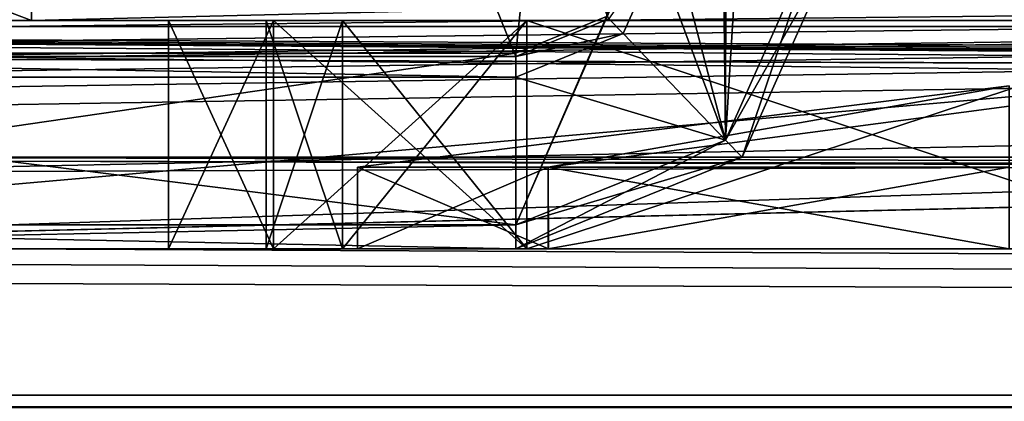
# Model space of a CAD drawing. Header units: millimetres. Extents: x -269 to 269, y -42 to 416.
# Tile 71 of 256: x -210 to -195, y 361 to 367. Entities that reach past the tile are written whole.
import ezdxf

# ---------------------------------------------------------------- set-up
doc = ezdxf.new("R2010")
doc.units = ezdxf.units.MM
doc.header["$LTSCALE"] = 65.185185
for name, color, linetype in [('3123', 7, 'CONTINUOUS'), ('3124', 7, 'CONTINUOUS'), ('3125', 7, 'CONTINUOUS'), ('3128', 7, 'CONTINUOUS'), ('3129', 7, 'CONTINUOUS'), ('3135', 7, 'CONTINUOUS'), ('3136', 7, 'CONTINUOUS'), ('3142', 7, 'CONTINUOUS'), ('3143', 7, 'CONTINUOUS'), ('3149', 7, 'CONTINUOUS'), ('3150', 7, 'CONTINUOUS'), ('3156', 7, 'CONTINUOUS'), ('3157', 7, 'CONTINUOUS'), ('3163', 7, 'CONTINUOUS'), ('3164', 7, 'CONTINUOUS'), ('3170', 7, 'CONTINUOUS'), ('3171', 7, 'CONTINUOUS'), ('3177', 7, 'CONTINUOUS'), ('3178', 7, 'CONTINUOUS'), ('3179', 7, 'CONTINUOUS'), ('3181', 7, 'CONTINUOUS'), ('3218', 7, 'CONTINUOUS'), ('3276', 7, 'CONTINUOUS'), ('3407', 7, 'CONTINUOUS'), ('3421', 7, 'CONTINUOUS'), ('3432', 7, 'CONTINUOUS'), ('3437', 7, 'CONTINUOUS'), ('3438', 7, 'CONTINUOUS'), ('3447', 7, 'CONTINUOUS'), ('3448', 7, 'CONTINUOUS'), ('3460', 7, 'CONTINUOUS'), ('3461', 7, 'CONTINUOUS'), ('3474', 7, 'CONTINUOUS'), ('3477', 7, 'CONTINUOUS'), ('3478', 7, 'CONTINUOUS'), ('3646', 7, 'CONTINUOUS'), ('3648', 7, 'CONTINUOUS'), ('3649', 7, 'CONTINUOUS'), ('3651', 7, 'CONTINUOUS'), ('3652', 7, 'CONTINUOUS'), ('3693', 7, 'CONTINUOUS'), ('3718', 7, 'CONTINUOUS'), ('3743', 7, 'CONTINUOUS'), ('3747', 7, 'CONTINUOUS'), ('3748', 7, 'CONTINUOUS'), ('3749', 7, 'CONTINUOUS'), ('3750', 7, 'CONTINUOUS'), ('3751', 7, 'CONTINUOUS'), ('3752', 7, 'CONTINUOUS'), ('3756', 7, 'CONTINUOUS'), ('3757', 7, 'CONTINUOUS'), ('3758', 7, 'CONTINUOUS'), ('3759', 7, 'CONTINUOUS'), ('3760', 7, 'CONTINUOUS'), ('3761', 7, 'CONTINUOUS'), ('3762', 7, 'CONTINUOUS'), ('3763', 7, 'CONTINUOUS'), ('3764', 7, 'CONTINUOUS'), ('3768', 7, 'CONTINUOUS'), ('3769', 7, 'CONTINUOUS'), ('3770', 7, 'CONTINUOUS'), ('3771', 7, 'CONTINUOUS'), ('3772', 7, 'CONTINUOUS'), ('3773', 7, 'CONTINUOUS')]:
    doc.layers.add(name, color=color, linetype=linetype)

msp = doc.modelspace()

# ---------------------------------------------------------------- linework, layer by layer
at = {"layer": '3123', "linetype": 'Continuous'}
for points in [[(241, 361.256, -23.802), (-241, 361.256, -23.802), (-241, 361.064, -24.764), (241, 361.256, -23.802)], [(241, 361.064, -24.764), (241, 361.256, -23.802), (-241, 361.064, -24.764), (241, 361.064, -24.764)]]:
    msp.add_3dface(points, dxfattribs=at)
at = {"layer": '3124', "linetype": 'Continuous'}
for points in [[(-251.794, 366.908, -2.706), (241, 361.256, -23.802), (241, 363.081, -16.99), (-251.794, 366.908, -2.706)], [(241, 361.256, -23.802), (-251.794, 366.908, -2.706), (-241.898, 363.654, -14.849), (241, 361.256, -23.802)], [(251.794, 366.908, -2.706), (-251.794, 366.908, -2.706), (251.645, 364.38, -12.14), (251.794, 366.908, -2.706)], [(251.645, 364.38, -12.14), (-251.794, 366.908, -2.706), (250.993, 364.12, -13.112), (251.645, 364.38, -12.14)], [(250.993, 364.12, -13.112), (-251.794, 366.908, -2.706), (248.908, 363.889, -13.972), (250.993, 364.12, -13.112)], [(248.908, 363.889, -13.972), (-251.794, 366.908, -2.706), (243.99, 363.885, -13.99), (248.908, 363.889, -13.972)], [(243.99, 363.885, -13.99), (-251.794, 366.908, -2.706), (242.812, 363.819, -14.234), (243.99, 363.885, -13.99)], [(242.812, 363.819, -14.234), (-251.794, 366.908, -2.706), (241.855, 363.643, -14.892), (242.812, 363.819, -14.234)], [(241.855, 363.643, -14.892), (-251.794, 366.908, -2.706), (241, 363.081, -16.99), (241.855, 363.643, -14.892)], [(-241.236, 363.393, -15.823), (241, 361.256, -23.802), (-241.898, 363.654, -14.849), (-241.236, 363.393, -15.823)], [(-241, 363.081, -16.99), (241, 361.256, -23.802), (-241.236, 363.393, -15.823), (-241, 363.081, -16.99)], [(-241, 361.256, -23.802), (241, 361.256, -23.802), (-241, 363.081, -16.99), (-241, 361.256, -23.802)]]:
    msp.add_3dface(points, dxfattribs=at)
at = {"layer": '3125', "linetype": 'Continuous'}
for points in [[(-251.794, 366.908, -2.706), (251.794, 366.908, -2.706), (-250.149, 414, -4.351), (-251.794, 366.908, -2.706)], [(251.794, 366.908, -2.706), (250.149, 414, -4.351), (-250.149, 414, -4.351), (251.794, 366.908, -2.706)]]:
    msp.add_3dface(points, dxfattribs=at)
at = {"layer": '3128', "linetype": 'Continuous'}
for points in [[(-214.563, 368.326, -20.744), (214.563, 368.326, -20.744), (214.563, 364.953, -22.217), (-214.563, 368.326, -20.744)], [(-214.563, 368.326, -20.744), (214.563, 364.953, -22.217), (-214.563, 366.416, -21.196), (-214.563, 368.326, -20.744)], [(214.563, 364.953, -22.217), (214.563, 364.904, -22.267), (-214.563, 366.416, -21.196), (214.563, 364.953, -22.217)], [(-214.563, 366.416, -21.196), (214.563, 364.904, -22.267), (-214.563, 364.902, -22.269), (-214.563, 366.416, -21.196)], [(214.563, 364.904, -22.267), (214.563, 363.885, -23.817), (-214.563, 364.902, -22.269), (214.563, 364.904, -22.267)], [(-214.563, 364.902, -22.269), (214.563, 363.885, -23.817), (-214.563, 364.854, -22.319), (-214.563, 364.902, -22.269)], [(214.563, 363.5, -25.741), (-214.563, 363.5, -25.741), (-214.563, 364.854, -22.319), (214.563, 363.5, -25.741)], [(214.563, 363.885, -23.817), (214.563, 363.5, -25.741), (-214.563, 364.854, -22.319), (214.563, 363.885, -23.817)]]:
    msp.add_3dface(points, dxfattribs=at)
at = {"layer": '3129', "linetype": 'Continuous'}
for points in [[(-221.559, 363.5, -360.913), (-214.563, 363.5, -25.741), (-205, 363.5, -71.5), (-221.559, 363.5, -360.913)], [(221.559, 363.5, -360.913), (-221.559, 363.5, -360.913), (195, 363.5, -337.1), (221.559, 363.5, -360.913)], [(-205, 363.5, -284.5), (-221.559, 363.5, -360.913), (-205, 363.5, -241.9), (-205, 363.5, -284.5)], [(-221.559, 363.5, -360.913), (-205, 363.5, -284.5), (-205, 363.5, -327.1), (-221.559, 363.5, -360.913)], [(-205, 363.5, -241.9), (-221.559, 363.5, -360.913), (-205, 363.5, -199.3), (-205, 363.5, -241.9)], [(-205, 363.5, -199.3), (-221.559, 363.5, -360.913), (-205, 363.5, -156.7), (-205, 363.5, -199.3)], [(-205, 363.5, -156.7), (-221.559, 363.5, -360.913), (-205, 363.5, -114.1), (-205, 363.5, -156.7)], [(-205, 363.5, -114.1), (-221.559, 363.5, -360.913), (-205, 363.5, -71.5), (-205, 363.5, -114.1)], [(195, 363.5, -337.1), (-221.559, 363.5, -360.913), (-195, 363.5, -337.1), (195, 363.5, -337.1)], [(-195, 363.5, -337.1), (-221.559, 363.5, -360.913), (-202.074, 363.5, -334.168), (-195, 363.5, -337.1)], [(-202.074, 363.5, -334.168), (-221.559, 363.5, -360.913), (-205, 363.5, -327.1), (-202.074, 363.5, -334.168)], [(-214.563, 363.5, -25.741), (214.563, 363.5, -25.741), (-195, 363.5, -61.5), (-214.563, 363.5, -25.741)], [(-214.563, 363.5, -25.741), (-195, 363.5, -61.5), (-202.068, 363.5, -64.426), (-214.563, 363.5, -25.741)], [(-205, 363.5, -71.5), (-214.563, 363.5, -25.741), (-202.068, 363.5, -64.426), (-205, 363.5, -71.5)], [(-205, 363.5, -284.5), (-202.074, 363.5, -291.568), (-205, 363.5, -327.1), (-205, 363.5, -284.5)], [(-205, 363.5, -327.1), (-202.074, 363.5, -291.568), (-202.068, 363.5, -320.026), (-205, 363.5, -327.1)], [(-202.068, 363.5, -277.426), (-205, 363.5, -284.5), (-202.074, 363.5, -248.968), (-202.068, 363.5, -277.426)], [(-202.074, 363.5, -248.968), (-205, 363.5, -284.5), (-205, 363.5, -241.9), (-202.074, 363.5, -248.968)], [(-202.068, 363.5, -234.826), (-205, 363.5, -241.9), (-202.074, 363.5, -206.368), (-202.068, 363.5, -234.826)], [(-202.074, 363.5, -206.368), (-205, 363.5, -241.9), (-205, 363.5, -199.3), (-202.074, 363.5, -206.368)], [(-202.068, 363.5, -192.226), (-205, 363.5, -199.3), (-202.074, 363.5, -163.768), (-202.068, 363.5, -192.226)], [(-202.074, 363.5, -163.768), (-205, 363.5, -199.3), (-205, 363.5, -156.7), (-202.074, 363.5, -163.768)], [(-202.068, 363.5, -149.626), (-205, 363.5, -156.7), (-202.074, 363.5, -121.168), (-202.068, 363.5, -149.626)], [(-202.074, 363.5, -121.168), (-205, 363.5, -156.7), (-205, 363.5, -114.1), (-202.074, 363.5, -121.168)], [(-202.068, 363.5, -107.026), (-205, 363.5, -114.1), (-202.074, 363.5, -78.568), (-202.068, 363.5, -107.026)], [(-202.074, 363.5, -78.568), (-205, 363.5, -114.1), (-205, 363.5, -71.5), (-202.074, 363.5, -78.568)], [(-202.074, 363.5, -291.568), (-195, 363.5, -294.5), (-202.068, 363.5, -320.026), (-202.074, 363.5, -291.568)], [(-195, 363.5, -251.9), (-202.068, 363.5, -277.426), (-202.074, 363.5, -248.968), (-195, 363.5, -251.9)], [(-195, 363.5, -209.3), (-202.068, 363.5, -234.826), (-202.074, 363.5, -206.368), (-195, 363.5, -209.3)], [(-195, 363.5, -166.7), (-202.068, 363.5, -192.226), (-202.074, 363.5, -163.768), (-195, 363.5, -166.7)], [(-195, 363.5, -124.1), (-202.068, 363.5, -149.626), (-202.074, 363.5, -121.168), (-195, 363.5, -124.1)], [(-195, 363.5, -81.5), (-202.068, 363.5, -107.026), (-202.074, 363.5, -78.568), (-195, 363.5, -81.5)], [(-195, 363.5, -274.5), (-202.068, 363.5, -277.426), (-195, 363.5, -251.9), (-195, 363.5, -274.5)], [(-195, 363.5, -294.5), (-195, 363.5, -317.1), (-202.068, 363.5, -320.026), (-195, 363.5, -294.5)], [(-195, 363.5, -231.9), (-202.068, 363.5, -234.826), (-195, 363.5, -209.3), (-195, 363.5, -231.9)], [(-195, 363.5, -189.3), (-202.068, 363.5, -192.226), (-195, 363.5, -166.7), (-195, 363.5, -189.3)], [(-195, 363.5, -146.7), (-202.068, 363.5, -149.626), (-195, 363.5, -124.1), (-195, 363.5, -146.7)], [(-195, 363.5, -104.1), (-202.068, 363.5, -107.026), (-195, 363.5, -81.5), (-195, 363.5, -104.1)]]:
    msp.add_3dface(points, dxfattribs=at)
at = {"layer": '3135', "linetype": 'Continuous'}
for points in [[(-202.074, 363.5, -334.168), (-205, 363.5, -327.1), (-202.071, 364.75, -334.171), (-202.074, 363.5, -334.168)], [(-205, 363.5, -327.1), (-202.068, 363.5, -320.026), (-205, 364.75, -327.1), (-205, 363.5, -327.1)], [(-205, 363.5, -327.1), (-205, 364.75, -327.1), (-202.071, 364.75, -334.171), (-205, 363.5, -327.1)], [(-205, 364.75, -327.1), (-202.068, 363.5, -320.026), (-202.071, 364.75, -320.029), (-205, 364.75, -327.1)], [(-195, 363.5, -337.1), (-202.074, 363.5, -334.168), (-195, 364.75, -337.1), (-195, 363.5, -337.1)], [(-195, 364.75, -337.1), (-202.074, 363.5, -334.168), (-202.071, 364.75, -334.171), (-195, 364.75, -337.1)], [(-202.068, 363.5, -320.026), (-195, 363.5, -317.1), (-202.071, 364.75, -320.029), (-202.068, 363.5, -320.026)], [(-195, 363.5, -317.1), (-195, 364.75, -317.1), (-202.071, 364.75, -320.029), (-195, 363.5, -317.1)]]:
    msp.add_3dface(points, dxfattribs=at)
at = {"layer": '3136', "linetype": 'Continuous'}
for points in [[(-195, 366, -327.1), (-205, 364.75, -327.1), (-202.071, 364.75, -320.029), (-195, 366, -327.1)], [(-205, 364.75, -327.1), (-195, 366, -327.1), (-202.071, 364.75, -334.171), (-205, 364.75, -327.1)], [(-195, 364.75, -317.1), (-195, 366, -327.1), (-202.071, 364.75, -320.029), (-195, 364.75, -317.1)], [(-195, 366, -327.1), (-195, 365.686, -332.139), (-202.071, 364.75, -334.171), (-195, 366, -327.1)], [(-195, 365.686, -332.139), (-195, 364.75, -337.1), (-202.071, 364.75, -334.171), (-195, 365.686, -332.139)]]:
    msp.add_3dface(points, dxfattribs=at)
at = {"layer": '3142', "linetype": 'Continuous'}
for points in [[(-202.074, 363.5, -291.568), (-205, 363.5, -284.5), (-202.071, 364.75, -291.571), (-202.074, 363.5, -291.568)], [(-205, 363.5, -284.5), (-202.068, 363.5, -277.426), (-205, 364.75, -284.5), (-205, 363.5, -284.5)], [(-205, 363.5, -284.5), (-205, 364.75, -284.5), (-202.071, 364.75, -291.571), (-205, 363.5, -284.5)], [(-205, 364.75, -284.5), (-202.068, 363.5, -277.426), (-202.071, 364.75, -277.429), (-205, 364.75, -284.5)], [(-195, 363.5, -294.5), (-202.074, 363.5, -291.568), (-195, 364.75, -294.5), (-195, 363.5, -294.5)], [(-195, 364.75, -294.5), (-202.074, 363.5, -291.568), (-202.071, 364.75, -291.571), (-195, 364.75, -294.5)], [(-202.068, 363.5, -277.426), (-195, 363.5, -274.5), (-202.071, 364.75, -277.429), (-202.068, 363.5, -277.426)], [(-195, 363.5, -274.5), (-195, 364.75, -274.5), (-202.071, 364.75, -277.429), (-195, 363.5, -274.5)]]:
    msp.add_3dface(points, dxfattribs=at)
at = {"layer": '3143', "linetype": 'Continuous'}
for points in [[(-195, 366, -284.5), (-205, 364.75, -284.5), (-202.071, 364.75, -277.429), (-195, 366, -284.5)], [(-205, 364.75, -284.5), (-195, 366, -284.5), (-202.071, 364.75, -291.571), (-205, 364.75, -284.5)], [(-195, 364.75, -274.5), (-195, 366, -284.5), (-202.071, 364.75, -277.429), (-195, 364.75, -274.5)], [(-195, 366, -284.5), (-195, 365.686, -289.539), (-202.071, 364.75, -291.571), (-195, 366, -284.5)], [(-195, 365.686, -289.539), (-195, 364.75, -294.5), (-202.071, 364.75, -291.571), (-195, 365.686, -289.539)]]:
    msp.add_3dface(points, dxfattribs=at)
at = {"layer": '3149', "linetype": 'Continuous'}
for points in [[(-202.074, 363.5, -248.968), (-205, 363.5, -241.9), (-202.071, 364.75, -248.971), (-202.074, 363.5, -248.968)], [(-205, 363.5, -241.9), (-202.068, 363.5, -234.826), (-205, 364.75, -241.9), (-205, 363.5, -241.9)], [(-205, 363.5, -241.9), (-205, 364.75, -241.9), (-202.071, 364.75, -248.971), (-205, 363.5, -241.9)], [(-205, 364.75, -241.9), (-202.068, 363.5, -234.826), (-202.071, 364.75, -234.829), (-205, 364.75, -241.9)], [(-195, 363.5, -251.9), (-202.074, 363.5, -248.968), (-195, 364.75, -251.9), (-195, 363.5, -251.9)], [(-195, 364.75, -251.9), (-202.074, 363.5, -248.968), (-202.071, 364.75, -248.971), (-195, 364.75, -251.9)], [(-202.068, 363.5, -234.826), (-195, 363.5, -231.9), (-202.071, 364.75, -234.829), (-202.068, 363.5, -234.826)], [(-195, 363.5, -231.9), (-195, 364.75, -231.9), (-202.071, 364.75, -234.829), (-195, 363.5, -231.9)]]:
    msp.add_3dface(points, dxfattribs=at)
at = {"layer": '3150', "linetype": 'Continuous'}
for points in [[(-195, 366, -241.9), (-205, 364.75, -241.9), (-202.071, 364.75, -234.829), (-195, 366, -241.9)], [(-205, 364.75, -241.9), (-195, 366, -241.9), (-202.071, 364.75, -248.971), (-205, 364.75, -241.9)], [(-195, 364.75, -231.9), (-195, 366, -241.9), (-202.071, 364.75, -234.829), (-195, 364.75, -231.9)], [(-195, 366, -241.9), (-195, 365.686, -246.939), (-202.071, 364.75, -248.971), (-195, 366, -241.9)], [(-195, 365.686, -246.939), (-195, 364.75, -251.9), (-202.071, 364.75, -248.971), (-195, 365.686, -246.939)]]:
    msp.add_3dface(points, dxfattribs=at)
at = {"layer": '3156', "linetype": 'Continuous'}
for points in [[(-202.074, 363.5, -206.368), (-205, 363.5, -199.3), (-202.071, 364.75, -206.371), (-202.074, 363.5, -206.368)], [(-205, 363.5, -199.3), (-202.068, 363.5, -192.226), (-205, 364.75, -199.3), (-205, 363.5, -199.3)], [(-205, 363.5, -199.3), (-205, 364.75, -199.3), (-202.071, 364.75, -206.371), (-205, 363.5, -199.3)], [(-205, 364.75, -199.3), (-202.068, 363.5, -192.226), (-202.071, 364.75, -192.229), (-205, 364.75, -199.3)], [(-195, 363.5, -209.3), (-202.074, 363.5, -206.368), (-195, 364.75, -209.3), (-195, 363.5, -209.3)], [(-195, 364.75, -209.3), (-202.074, 363.5, -206.368), (-202.071, 364.75, -206.371), (-195, 364.75, -209.3)], [(-202.068, 363.5, -192.226), (-195, 363.5, -189.3), (-202.071, 364.75, -192.229), (-202.068, 363.5, -192.226)], [(-195, 363.5, -189.3), (-195, 364.75, -189.3), (-202.071, 364.75, -192.229), (-195, 363.5, -189.3)]]:
    msp.add_3dface(points, dxfattribs=at)
at = {"layer": '3157', "linetype": 'Continuous'}
for points in [[(-195, 366, -199.3), (-205, 364.75, -199.3), (-202.071, 364.75, -192.229), (-195, 366, -199.3)], [(-205, 364.75, -199.3), (-195, 366, -199.3), (-202.071, 364.75, -206.371), (-205, 364.75, -199.3)], [(-195, 364.75, -189.3), (-195, 366, -199.3), (-202.071, 364.75, -192.229), (-195, 364.75, -189.3)], [(-195, 366, -199.3), (-195, 365.686, -204.339), (-202.071, 364.75, -206.371), (-195, 366, -199.3)], [(-195, 365.686, -204.339), (-195, 364.75, -209.3), (-202.071, 364.75, -206.371), (-195, 365.686, -204.339)]]:
    msp.add_3dface(points, dxfattribs=at)
at = {"layer": '3163', "linetype": 'Continuous'}
for points in [[(-202.074, 363.5, -163.768), (-205, 363.5, -156.7), (-202.071, 364.75, -163.771), (-202.074, 363.5, -163.768)], [(-205, 363.5, -156.7), (-202.068, 363.5, -149.626), (-205, 364.75, -156.7), (-205, 363.5, -156.7)], [(-205, 363.5, -156.7), (-205, 364.75, -156.7), (-202.071, 364.75, -163.771), (-205, 363.5, -156.7)], [(-205, 364.75, -156.7), (-202.068, 363.5, -149.626), (-202.071, 364.75, -149.629), (-205, 364.75, -156.7)], [(-195, 363.5, -166.7), (-202.074, 363.5, -163.768), (-195, 364.75, -166.7), (-195, 363.5, -166.7)], [(-195, 364.75, -166.7), (-202.074, 363.5, -163.768), (-202.071, 364.75, -163.771), (-195, 364.75, -166.7)], [(-202.068, 363.5, -149.626), (-195, 363.5, -146.7), (-202.071, 364.75, -149.629), (-202.068, 363.5, -149.626)], [(-195, 363.5, -146.7), (-195, 364.75, -146.7), (-202.071, 364.75, -149.629), (-195, 363.5, -146.7)]]:
    msp.add_3dface(points, dxfattribs=at)
at = {"layer": '3164', "linetype": 'Continuous'}
for points in [[(-195, 366, -156.7), (-205, 364.75, -156.7), (-202.071, 364.75, -149.629), (-195, 366, -156.7)], [(-205, 364.75, -156.7), (-195, 366, -156.7), (-202.071, 364.75, -163.771), (-205, 364.75, -156.7)], [(-195, 364.75, -146.7), (-195, 366, -156.7), (-202.071, 364.75, -149.629), (-195, 364.75, -146.7)], [(-195, 366, -156.7), (-195, 365.686, -161.739), (-202.071, 364.75, -163.771), (-195, 366, -156.7)], [(-195, 365.686, -161.739), (-195, 364.75, -166.7), (-202.071, 364.75, -163.771), (-195, 365.686, -161.739)]]:
    msp.add_3dface(points, dxfattribs=at)
at = {"layer": '3170', "linetype": 'Continuous'}
for points in [[(-202.074, 363.5, -121.168), (-205, 363.5, -114.1), (-202.071, 364.75, -121.171), (-202.074, 363.5, -121.168)], [(-205, 363.5, -114.1), (-202.068, 363.5, -107.026), (-205, 364.75, -114.1), (-205, 363.5, -114.1)], [(-205, 363.5, -114.1), (-205, 364.75, -114.1), (-202.071, 364.75, -121.171), (-205, 363.5, -114.1)], [(-205, 364.75, -114.1), (-202.068, 363.5, -107.026), (-202.071, 364.75, -107.029), (-205, 364.75, -114.1)], [(-195, 363.5, -124.1), (-202.074, 363.5, -121.168), (-195, 364.75, -124.1), (-195, 363.5, -124.1)], [(-195, 364.75, -124.1), (-202.074, 363.5, -121.168), (-202.071, 364.75, -121.171), (-195, 364.75, -124.1)], [(-202.068, 363.5, -107.026), (-195, 363.5, -104.1), (-202.071, 364.75, -107.029), (-202.068, 363.5, -107.026)], [(-195, 363.5, -104.1), (-195, 364.75, -104.1), (-202.071, 364.75, -107.029), (-195, 363.5, -104.1)]]:
    msp.add_3dface(points, dxfattribs=at)
at = {"layer": '3171', "linetype": 'Continuous'}
for points in [[(-195, 366, -114.1), (-205, 364.75, -114.1), (-202.071, 364.75, -107.029), (-195, 366, -114.1)], [(-205, 364.75, -114.1), (-195, 366, -114.1), (-202.071, 364.75, -121.171), (-205, 364.75, -114.1)], [(-195, 364.75, -104.1), (-195, 366, -114.1), (-202.071, 364.75, -107.029), (-195, 364.75, -104.1)], [(-195, 366, -114.1), (-195, 365.686, -119.139), (-202.071, 364.75, -121.171), (-195, 366, -114.1)], [(-195, 365.686, -119.139), (-195, 364.75, -124.1), (-202.071, 364.75, -121.171), (-195, 365.686, -119.139)]]:
    msp.add_3dface(points, dxfattribs=at)
at = {"layer": '3177', "linetype": 'Continuous'}
for points in [[(-202.074, 363.5, -78.568), (-205, 363.5, -71.5), (-202.071, 364.75, -78.571), (-202.074, 363.5, -78.568)], [(-205, 363.5, -71.5), (-202.068, 363.5, -64.426), (-205, 364.75, -71.5), (-205, 363.5, -71.5)], [(-205, 363.5, -71.5), (-205, 364.75, -71.5), (-202.071, 364.75, -78.571), (-205, 363.5, -71.5)], [(-205, 364.75, -71.5), (-202.068, 363.5, -64.426), (-202.071, 364.75, -64.429), (-205, 364.75, -71.5)], [(-195, 363.5, -81.5), (-202.074, 363.5, -78.568), (-195, 364.75, -81.5), (-195, 363.5, -81.5)], [(-195, 364.75, -81.5), (-202.074, 363.5, -78.568), (-202.071, 364.75, -78.571), (-195, 364.75, -81.5)], [(-202.068, 363.5, -64.426), (-195, 363.5, -61.5), (-202.071, 364.75, -64.429), (-202.068, 363.5, -64.426)], [(-195, 363.5, -61.5), (-195, 364.75, -61.5), (-202.071, 364.75, -64.429), (-195, 363.5, -61.5)]]:
    msp.add_3dface(points, dxfattribs=at)
at = {"layer": '3178', "linetype": 'Continuous'}
for points in [[(-195, 366, -71.5), (-205, 364.75, -71.5), (-202.071, 364.75, -64.429), (-195, 366, -71.5)], [(-205, 364.75, -71.5), (-195, 366, -71.5), (-202.071, 364.75, -78.571), (-205, 364.75, -71.5)], [(-195, 364.75, -61.5), (-195, 366, -71.5), (-202.071, 364.75, -64.429), (-195, 364.75, -61.5)], [(-195, 366, -71.5), (-195, 365.686, -76.539), (-202.071, 364.75, -78.571), (-195, 366, -71.5)], [(-195, 365.686, -76.539), (-195, 364.75, -81.5), (-202.071, 364.75, -78.571), (-195, 365.686, -76.539)]]:
    msp.add_3dface(points, dxfattribs=at)
at = {"layer": '3179', "linetype": 'Continuous'}
for points in [[(-226.806, 375.5, -361.332), (-221.559, 363.5, -360.913), (-84.887, 375.5, -361.332), (-226.806, 375.5, -361.332)], [(-84.887, 375.5, -361.332), (-221.559, 363.5, -360.913), (-78.26, 368.209, -361.077), (-84.887, 375.5, -361.332)], [(-78.26, 368.209, -361.077), (-221.559, 363.5, -360.913), (-75, 367, -361.035), (-78.26, 368.209, -361.077)], [(-221.559, 363.5, -360.913), (221.559, 363.5, -360.913), (-75, 367, -361.035), (-221.559, 363.5, -360.913)]]:
    msp.add_3dface(points, dxfattribs=at)
at = {"layer": '3181', "linetype": 'Continuous'}
for points in [[(-236.554, 345.5, -364.041), (75, 367, -363.29), (226.806, 375.5, -362.994), (-236.554, 345.5, -364.041)], [(236.554, 345.5, -364.041), (-236.554, 345.5, -364.041), (226.806, 375.5, -362.994), (236.554, 345.5, -364.041)], [(-81.627, 374.291, -363.036), (-236.554, 345.5, -364.041), (-84.887, 375.5, -362.994), (-81.627, 374.291, -363.036)], [(-84.887, 375.5, -362.994), (-236.554, 345.5, -364.041), (-226.806, 375.5, -362.994), (-84.887, 375.5, -362.994)], [(-79.943, 371.25, -363.142), (-236.554, 345.5, -364.041), (-81.627, 374.291, -363.036), (-79.943, 371.25, -363.142)], [(-78.259, 368.208, -363.248), (-236.554, 345.5, -364.041), (-79.943, 371.25, -363.142), (-78.259, 368.208, -363.248)], [(-75, 367, -363.29), (-236.554, 345.5, -364.041), (-78.259, 368.208, -363.248), (-75, 367, -363.29)], [(-75, 367, -363.29), (75, 367, -363.29), (-236.554, 345.5, -364.041), (-75, 367, -363.29)]]:
    msp.add_3dface(points, dxfattribs=at)
at = {"layer": '3218', "linetype": 'Continuous'}
for points in [[(-251.74, 368.446, -4.782), (0, 369.114, -5.685), (-251.572, 366.475, -12.141), (-251.74, 368.446, -4.782)], [(-251.572, 366.475, -12.141), (0, 369.114, -5.685), (-250.92, 366.217, -13.112), (-251.572, 366.475, -12.141)], [(-250.92, 366.217, -13.112), (0, 369.114, -5.685), (-248.834, 365.994, -13.973), (-250.92, 366.217, -13.112)], [(-248.834, 365.994, -13.973), (0, 369.114, -5.685), (-243.99, 366.007, -13.99), (-248.834, 365.994, -13.973)], [(-243.99, 366.007, -13.99), (0, 369.114, -5.685), (-241.941, 365.795, -14.808), (-243.99, 366.007, -13.99)], [(-241.941, 365.795, -14.808), (0, 369.114, -5.685), (-241.235, 365.525, -15.824), (-241.941, 365.795, -14.808)], [(-241.235, 365.525, -15.824), (0, 369.114, -5.685), (-241, 365.214, -16.99), (-241.235, 365.525, -15.824)], [(-241, 365.214, -16.99), (0, 369.114, -5.685), (-214.58, 364.671, -19.371), (-241, 365.214, -16.99)], [(0, 369.114, -5.685), (0, 365.454, -19.344), (-214.58, 364.671, -19.371), (0, 369.114, -5.685)]]:
    msp.add_3dface(points, dxfattribs=at)
at = {"layer": '3276', "linetype": 'Continuous'}
for points in [[(-220.139, 411.5, -17.736), (0, 365.454, -19.344), (214.58, 364.671, -19.371), (-220.139, 411.5, -17.736)], [(0, 365.454, -19.344), (-220.139, 411.5, -17.736), (-214.58, 364.671, -19.371), (0, 365.454, -19.344)], [(-220.139, 411.5, -17.736), (214.58, 364.671, -19.371), (217.693, 366.16, -19.319), (-220.139, 411.5, -17.736)], [(218.626, 368.164, -19.249), (-220.139, 411.5, -17.736), (217.693, 366.16, -19.319), (218.626, 368.164, -19.249)]]:
    msp.add_3dface(points, dxfattribs=at)
at = {"layer": '3407', "linetype": 'Continuous'}
for points in [[(-200.203, 368.417, -337.9), (-199.35, 365.167, -337.9), (-199.3, 394.266, -337.9), (-200.203, 368.417, -337.9)], [(-199.35, 365.167, -337.9), (-197.938, 368.338, -337.9), (-199.3, 394.266, -337.9), (-199.35, 365.167, -337.9)], [(-200.924, 366.798, -337.9), (-199.35, 365.167, -337.9), (-200.203, 368.417, -337.9), (-200.924, 366.798, -337.9)], [(-202.568, 366.133, -337.9), (-199.35, 365.167, -337.9), (-200.924, 366.798, -337.9), (-202.568, 366.133, -337.9)], [(-220.672, 363.867, -337.9), (-202.568, 363.867, -337.9), (-220.672, 366.133, -337.9), (-220.672, 363.867, -337.9)], [(-220.672, 366.133, -337.9), (-202.568, 363.867, -337.9), (-202.568, 366.133, -337.9), (-220.672, 366.133, -337.9)], [(-202.568, 363.867, -337.9), (-199.35, 365.167, -337.9), (-202.568, 366.133, -337.9), (-202.568, 363.867, -337.9)]]:
    msp.add_3dface(points, dxfattribs=at)
at = {"layer": '3421', "linetype": 'Continuous'}
for points in [[(-197.23, 399.753, -358.9), (-199.35, 365.167, -358.9), (-199.667, 394.279, -358.9), (-197.23, 399.753, -358.9)], [(-197.938, 368.338, -358.9), (-199.35, 365.167, -358.9), (-197.23, 399.753, -358.9), (-197.938, 368.338, -358.9)], [(-199.667, 394.279, -358.9), (-199.35, 365.167, -358.9), (-200.569, 368.43, -358.9), (-199.667, 394.279, -358.9)], [(-199.35, 365.167, -358.9), (-202.568, 363.867, -358.9), (-200.569, 368.43, -358.9), (-199.35, 365.167, -358.9)], [(-200.569, 368.43, -358.9), (-202.568, 363.867, -358.9), (-201.179, 367.061, -358.9), (-200.569, 368.43, -358.9)], [(-201.179, 367.061, -358.9), (-202.568, 363.867, -358.9), (-202.568, 366.5, -358.9), (-201.179, 367.061, -358.9)], [(-202.568, 363.867, -358.9), (-220.672, 363.867, -358.9), (-202.568, 366.5, -358.9), (-202.568, 363.867, -358.9)], [(-202.568, 366.5, -358.9), (-220.672, 363.867, -358.9), (-220.672, 366.5, -358.9), (-202.568, 366.5, -358.9)]]:
    msp.add_3dface(points, dxfattribs=at)
at = {"layer": '3432', "linetype": 'Continuous'}
for points in [[(-220.672, 366.5, -349.9), (-220.672, 411, -349.9), (-197.228, 399.756, -349.9), (-220.672, 366.5, -349.9)], [(-199.667, 394.279, -349.9), (-220.672, 366.5, -349.9), (-197.228, 399.756, -349.9), (-199.667, 394.279, -349.9)], [(-202.568, 366.5, -349.9), (-220.672, 366.5, -349.9), (-199.667, 394.279, -349.9), (-202.568, 366.5, -349.9)], [(-201.179, 367.061, -349.9), (-202.568, 366.5, -349.9), (-199.667, 394.279, -349.9), (-201.179, 367.061, -349.9)]]:
    msp.add_3dface(points, dxfattribs=at)
at = {"layer": '3437', "linetype": 'Continuous'}
for points in [[(-202.568, 366.5, -358.9), (-220.672, 366.5, -358.9), (-202.568, 366.5, -349.9), (-202.568, 366.5, -358.9)], [(-220.672, 366.5, -358.9), (-220.672, 366.5, -349.9), (-202.568, 366.5, -349.9), (-220.672, 366.5, -358.9)]]:
    msp.add_3dface(points, dxfattribs=at)
at = {"layer": '3438', "linetype": 'Continuous'}
for points in [[(-201.179, 367.061, -358.9), (-202.568, 366.5, -358.9), (-201.179, 367.061, -349.9), (-201.179, 367.061, -358.9)], [(-202.568, 366.5, -358.9), (-202.568, 366.5, -349.9), (-201.179, 367.061, -349.9), (-202.568, 366.5, -358.9)]]:
    msp.add_3dface(points, dxfattribs=at)
at = {"layer": '3447', "linetype": 'Continuous'}
for points in [[(-202.568, 363.867, -337.9), (-220.672, 363.867, -337.9), (-202.568, 363.5, -348.4), (-202.568, 363.867, -337.9)], [(-220.672, 363.867, -337.9), (-220.672, 363.5, -348.4), (-202.568, 363.5, -348.4), (-220.672, 363.867, -337.9)]]:
    msp.add_3dface(points, dxfattribs=at)
at = {"layer": '3448', "linetype": 'Continuous'}
for points in [[(-197.938, 368.338, -337.9), (-199.35, 365.167, -337.9), (-197.571, 368.326, -348.4), (-197.938, 368.338, -337.9)], [(-197.571, 368.326, -348.4), (-199.35, 365.167, -337.9), (-199.095, 364.903, -348.4), (-197.571, 368.326, -348.4)], [(-199.35, 365.167, -337.9), (-202.568, 363.867, -337.9), (-199.095, 364.903, -348.4), (-199.35, 365.167, -337.9)], [(-202.568, 363.867, -337.9), (-202.568, 363.5, -348.4), (-199.095, 364.903, -348.4), (-202.568, 363.867, -337.9)]]:
    msp.add_3dface(points, dxfattribs=at)
at = {"layer": '3460', "linetype": 'Continuous'}
for points in [[(-199.35, 365.167, -358.9), (-197.938, 368.338, -358.9), (-199.095, 364.903, -348.4), (-199.35, 365.167, -358.9)], [(-197.938, 368.338, -358.9), (-197.571, 368.326, -348.4), (-199.095, 364.903, -348.4), (-197.938, 368.338, -358.9)], [(-202.568, 363.867, -358.9), (-199.35, 365.167, -358.9), (-202.568, 363.5, -348.4), (-202.568, 363.867, -358.9)], [(-202.568, 363.5, -348.4), (-199.35, 365.167, -358.9), (-199.095, 364.903, -348.4), (-202.568, 363.5, -348.4)]]:
    msp.add_3dface(points, dxfattribs=at)
at = {"layer": '3461', "linetype": 'Continuous'}
for points in [[(-220.672, 363.867, -358.9), (-202.568, 363.867, -358.9), (-220.672, 363.5, -348.4), (-220.672, 363.867, -358.9)], [(-220.672, 363.5, -348.4), (-202.568, 363.867, -358.9), (-202.568, 363.5, -348.4), (-220.672, 363.5, -348.4)]]:
    msp.add_3dface(points, dxfattribs=at)
at = {"layer": '3474', "linetype": 'Continuous'}
for points in [[(-201.142, 367.024, -346.9), (-220.672, 411.052, -346.9), (-202.568, 366.448, -346.9), (-201.142, 367.024, -346.9)], [(-202.568, 366.448, -346.9), (-220.672, 411.052, -346.9), (-220.672, 366.448, -346.9), (-202.568, 366.448, -346.9)]]:
    msp.add_3dface(points, dxfattribs=at)
at = {"layer": '3477', "linetype": 'Continuous'}
for points in [[(-200.924, 366.798, -337.9), (-200.203, 368.417, -337.9), (-201.142, 367.024, -346.9), (-200.924, 366.798, -337.9)], [(-200.924, 366.798, -337.9), (-201.142, 367.024, -346.9), (-202.568, 366.448, -346.9), (-200.924, 366.798, -337.9)], [(-202.568, 366.133, -337.9), (-200.924, 366.798, -337.9), (-202.568, 366.448, -346.9), (-202.568, 366.133, -337.9)]]:
    msp.add_3dface(points, dxfattribs=at)
at = {"layer": '3478', "linetype": 'Continuous'}
for points in [[(-220.672, 366.133, -337.9), (-202.568, 366.133, -337.9), (-220.672, 366.448, -346.9), (-220.672, 366.133, -337.9)], [(-202.568, 366.133, -337.9), (-202.568, 366.448, -346.9), (-220.672, 366.448, -346.9), (-202.568, 366.133, -337.9)]]:
    msp.add_3dface(points, dxfattribs=at)
at = {"layer": '3646', "linetype": 'Continuous'}
for points in [[(-137.142, 367, -37.298), (-138.438, 367, -34.146), (-214.458, 367, -37.298), (-137.142, 367, -37.298)], [(-214.458, 367, -37.298), (-138.438, 367, -34.146), (-214.116, 367, -35.575), (-214.458, 367, -37.298)], [(-137.142, 367, -37.298), (-214.458, 367, -37.298), (-202.4, 367, -39.4), (-137.142, 367, -37.298)], [(-213.162, 367, -321.854), (-137.142, 367, -318.702), (-214.458, 367, -318.702), (-213.162, 367, -321.854)], [(-214.458, 367, -318.702), (-137.142, 367, -318.702), (-149.2, 367, -316.6), (-214.458, 367, -318.702)], [(-214.458, 367, -37.298), (-214.458, 367, -318.702), (-207.9, 367, -44.9), (-214.458, 367, -37.298)], [(-159.8, 367, -61), (-214.458, 367, -318.702), (-149.2, 367, -61), (-159.8, 367, -61)], [(-214.458, 367, -318.702), (-159.8, 367, -61), (-191.8, 367, -61), (-214.458, 367, -318.702)], [(-149.2, 367, -61), (-214.458, 367, -318.702), (-207.9, 367, -300.5), (-149.2, 367, -61)], [(-207.9, 367, -44.9), (-214.458, 367, -318.702), (-207.9, 367, -55.5), (-207.9, 367, -44.9)], [(-207.9, 367, -55.5), (-214.458, 367, -318.702), (-206.289, 367, -59.389), (-207.9, 367, -55.5)], [(-206.289, 367, -59.389), (-214.458, 367, -318.702), (-202.4, 367, -61), (-206.289, 367, -59.389)], [(-202.4, 367, -61), (-214.458, 367, -318.702), (-191.8, 367, -61), (-202.4, 367, -61)], [(-214.458, 367, -318.702), (-191.8, 367, -316.6), (-202.4, 367, -316.6), (-214.458, 367, -318.702)], [(-191.8, 367, -316.6), (-214.458, 367, -318.702), (-159.8, 367, -316.6), (-191.8, 367, -316.6)], [(-207.9, 367, -300.5), (-214.458, 367, -318.702), (-207.9, 367, -311.1), (-207.9, 367, -300.5)], [(-207.9, 367, -311.1), (-214.458, 367, -318.702), (-206.289, 367, -314.989), (-207.9, 367, -311.1)], [(-206.289, 367, -314.989), (-214.458, 367, -318.702), (-202.4, 367, -316.6), (-206.289, 367, -314.989)], [(-214.458, 367, -318.702), (-149.2, 367, -316.6), (-159.8, 367, -316.6), (-214.458, 367, -318.702)], [(-202.4, 367, -39.4), (-214.458, 367, -37.298), (-206.289, 367, -41.011), (-202.4, 367, -39.4)], [(-206.289, 367, -41.011), (-214.458, 367, -37.298), (-207.9, 367, -44.9), (-206.289, 367, -41.011)], [(-214.116, 367, -35.575), (-138.438, 367, -34.146), (-213.154, 367, -34.138), (-214.116, 367, -35.575)], [(-137.484, 367, -320.425), (-137.142, 367, -318.702), (-213.162, 367, -321.854), (-137.484, 367, -320.425)], [(-138.446, 367, -321.862), (-137.484, 367, -320.425), (-213.162, 367, -321.854), (-138.446, 367, -321.862)], [(-211.725, 367, -322.816), (-138.446, 367, -321.862), (-213.162, 367, -321.854), (-211.725, 367, -322.816)], [(-139.875, 367, -33.184), (-141.598, 367, -32.842), (-213.154, 367, -34.138), (-139.875, 367, -33.184)], [(-213.154, 367, -34.138), (-141.598, 367, -32.842), (-210.002, 367, -32.842), (-213.154, 367, -34.138)], [(-138.438, 367, -34.146), (-139.875, 367, -33.184), (-213.154, 367, -34.138), (-138.438, 367, -34.146)], [(-210.002, 367, -323.158), (-138.446, 367, -321.862), (-211.725, 367, -322.816), (-210.002, 367, -323.158)], [(-141.598, 367, -323.158), (-138.446, 367, -321.862), (-210.002, 367, -323.158), (-141.598, 367, -323.158)], [(-206.289, 367, -296.611), (-149.2, 367, -61), (-207.9, 367, -300.5), (-206.289, 367, -296.611)], [(-202.4, 367, -295), (-149.2, 367, -61), (-206.289, 367, -296.611), (-202.4, 367, -295)], [(-137.142, 367, -37.298), (-143.7, 367, -55.5), (-202.4, 367, -295), (-137.142, 367, -37.298)], [(-137.142, 367, -37.298), (-202.4, 367, -39.4), (-191.8, 367, -39.4), (-137.142, 367, -37.298)], [(-191.8, 367, -295), (-137.142, 367, -37.298), (-202.4, 367, -295), (-191.8, 367, -295)], [(-145.311, 367, -59.389), (-149.2, 367, -61), (-202.4, 367, -295), (-145.311, 367, -59.389)], [(-143.7, 367, -55.5), (-145.311, 367, -59.389), (-202.4, 367, -295), (-143.7, 367, -55.5)]]:
    msp.add_3dface(points, dxfattribs=at)
at = {"layer": '3648', "linetype": 'Continuous'}
for points in [[(-206.4, 367, -55.5), (-205.228, 367, -58.328), (-206.4, 367, -44.9), (-206.4, 367, -55.5)], [(-206.4, 367, -44.9), (-205.228, 367, -58.328), (-205.228, 367, -42.072), (-206.4, 367, -44.9)], [(-205.228, 367, -58.328), (-202.4, 367, -59.5), (-205.228, 367, -42.072), (-205.228, 367, -58.328)], [(-205.228, 367, -42.072), (-202.4, 367, -59.5), (-202.4, 367, -40.9), (-205.228, 367, -42.072)], [(-191.8, 367, -59.5), (-191.8, 367, -40.9), (-202.4, 367, -40.9), (-191.8, 367, -59.5)], [(-202.4, 367, -59.5), (-191.8, 367, -59.5), (-202.4, 367, -40.9), (-202.4, 367, -59.5)]]:
    msp.add_3dface(points, dxfattribs=at)
at = {"layer": '3649', "linetype": 'Continuous'}
for points in [[(-206.4, 367, -311.1), (-205.228, 367, -313.928), (-206.4, 367, -300.5), (-206.4, 367, -311.1)], [(-206.4, 367, -300.5), (-205.228, 367, -313.928), (-205.228, 367, -297.672), (-206.4, 367, -300.5)], [(-205.228, 367, -313.928), (-202.4, 367, -315.1), (-205.228, 367, -297.672), (-205.228, 367, -313.928)], [(-205.228, 367, -297.672), (-202.4, 367, -315.1), (-202.4, 367, -296.5), (-205.228, 367, -297.672)], [(-202.4, 367, -296.5), (-202.4, 367, -315.1), (-191.8, 367, -315.1), (-202.4, 367, -296.5)], [(-191.8, 367, -296.5), (-202.4, 367, -296.5), (-191.8, 367, -315.1), (-191.8, 367, -296.5)]]:
    msp.add_3dface(points, dxfattribs=at)
at = {"layer": '3651', "linetype": 'Continuous'}
for points in [[(-210.002, 367, -32.842), (-141.598, 367, -32.842), (-141.598, 368.665, -28.31), (-210.002, 367, -32.842)], [(-210.002, 367.465, -30.332), (-210.002, 367, -32.842), (-141.598, 368.665, -28.31), (-210.002, 367.465, -30.332)]]:
    msp.add_3dface(points, dxfattribs=at)
at = {"layer": '3652', "linetype": 'Continuous'}
for points in [[(-213.154, 367, -34.138), (-210.002, 367, -32.842), (-214.524, 368.717, -29.454), (-213.154, 367, -34.138)], [(-210.002, 367, -32.842), (-210.002, 367.465, -30.332), (-214.524, 368.717, -29.454), (-210.002, 367, -32.842)]]:
    msp.add_3dface(points, dxfattribs=at)
at = {"layer": '3693', "linetype": 'Continuous'}
for points in [[(-211.725, 367, -322.816), (-214.524, 368.717, -326.546), (-210.002, 368.716, -327.749), (-211.725, 367, -322.816)], [(-211.725, 367, -322.816), (-210.002, 368.716, -327.749), (-210.002, 368.665, -327.69), (-211.725, 367, -322.816)], [(-210.002, 367, -323.158), (-211.725, 367, -322.816), (-210.002, 368.665, -327.69), (-210.002, 367, -323.158)]]:
    msp.add_3dface(points, dxfattribs=at)
at = {"layer": '3718', "linetype": 'Continuous'}
for points in [[(-141.598, 367, -323.158), (-210.002, 367, -323.158), (-210.002, 368.665, -327.69), (-141.598, 367, -323.158)], [(-141.598, 367, -323.158), (-210.002, 368.665, -327.69), (-141.598, 367.465, -325.668), (-141.598, 367, -323.158)]]:
    msp.add_3dface(points, dxfattribs=at)
at = {"layer": '3743', "linetype": 'Continuous'}
for points in [[(-191.8, 367, -39.4), (-202.4, 367, -39.4), (-191.8, 363.5, -39.4), (-191.8, 367, -39.4)], [(-191.8, 363.5, -39.4), (-202.4, 367, -39.4), (-202.4, 363.5, -39.4), (-191.8, 363.5, -39.4)]]:
    msp.add_3dface(points, dxfattribs=at)
at = {"layer": '3747', "linetype": 'Continuous'}
for points in [[(-202.4, 367, -61), (-191.8, 367, -61), (-202.4, 363.5, -61), (-202.4, 367, -61)], [(-191.8, 367, -61), (-191.8, 363.5, -61), (-202.4, 363.5, -61), (-191.8, 367, -61)]]:
    msp.add_3dface(points, dxfattribs=at)
at = {"layer": '3748', "linetype": 'Continuous'}
for points in [[(-207.9, 367, -55.5), (-206.289, 367, -59.389), (-207.9, 363.5, -55.5), (-207.9, 367, -55.5)], [(-207.9, 363.5, -55.5), (-206.289, 367, -59.389), (-206.289, 363.5, -59.389), (-207.9, 363.5, -55.5)], [(-206.289, 367, -59.389), (-202.4, 367, -61), (-206.289, 363.5, -59.389), (-206.289, 367, -59.389)], [(-202.4, 367, -61), (-202.4, 363.5, -61), (-206.289, 363.5, -59.389), (-202.4, 367, -61)]]:
    msp.add_3dface(points, dxfattribs=at)
at = {"layer": '3749', "linetype": 'Continuous'}
for points in [[(-207.9, 367, -44.9), (-207.9, 367, -55.5), (-207.9, 363.5, -44.9), (-207.9, 367, -44.9)], [(-207.9, 367, -55.5), (-207.9, 363.5, -55.5), (-207.9, 363.5, -44.9), (-207.9, 367, -55.5)]]:
    msp.add_3dface(points, dxfattribs=at)
at = {"layer": '3750', "linetype": 'Continuous'}
for points in [[(-206.289, 367, -41.011), (-207.9, 367, -44.9), (-206.289, 363.5, -41.011), (-206.289, 367, -41.011)], [(-207.9, 367, -44.9), (-207.9, 363.5, -44.9), (-206.289, 363.5, -41.011), (-207.9, 367, -44.9)], [(-202.4, 367, -39.4), (-206.289, 367, -41.011), (-202.4, 363.5, -39.4), (-202.4, 367, -39.4)], [(-202.4, 363.5, -39.4), (-206.289, 367, -41.011), (-206.289, 363.5, -41.011), (-202.4, 363.5, -39.4)]]:
    msp.add_3dface(points, dxfattribs=at)
at = {"layer": '3751', "linetype": 'Continuous'}
for points in [[(-207.9, 363.5, -55.5), (-206.289, 363.5, -59.389), (-207.9, 363.5, -44.9), (-207.9, 363.5, -55.5)], [(-207.9, 363.5, -44.9), (-206.289, 363.5, -59.389), (-206.4, 363.5, -55.5), (-207.9, 363.5, -44.9)], [(-206.289, 363.5, -41.011), (-207.9, 363.5, -44.9), (-206.4, 363.5, -44.9), (-206.289, 363.5, -41.011)], [(-206.4, 363.5, -44.9), (-207.9, 363.5, -44.9), (-206.4, 363.5, -55.5), (-206.4, 363.5, -44.9)], [(-206.4, 363.5, -55.5), (-206.289, 363.5, -59.389), (-205.228, 363.5, -58.328), (-206.4, 363.5, -55.5)], [(-205.228, 363.5, -42.072), (-206.289, 363.5, -41.011), (-206.4, 363.5, -44.9), (-205.228, 363.5, -42.072)], [(-202.4, 363.5, -39.4), (-206.289, 363.5, -41.011), (-202.4, 363.5, -40.9), (-202.4, 363.5, -39.4)], [(-206.289, 363.5, -59.389), (-202.4, 363.5, -61), (-205.228, 363.5, -58.328), (-206.289, 363.5, -59.389)], [(-202.4, 363.5, -40.9), (-206.289, 363.5, -41.011), (-205.228, 363.5, -42.072), (-202.4, 363.5, -40.9)], [(-202.4, 363.5, -61), (-202.4, 363.5, -59.5), (-205.228, 363.5, -58.328), (-202.4, 363.5, -61)], [(-191.8, 363.5, -39.4), (-202.4, 363.5, -39.4), (-191.8, 363.5, -40.9), (-191.8, 363.5, -39.4)], [(-191.8, 363.5, -40.9), (-202.4, 363.5, -39.4), (-202.4, 363.5, -40.9), (-191.8, 363.5, -40.9)], [(-202.4, 363.5, -61), (-191.8, 363.5, -61), (-202.4, 363.5, -59.5), (-202.4, 363.5, -61)], [(-202.4, 363.5, -59.5), (-191.8, 363.5, -61), (-191.8, 363.5, -59.5), (-202.4, 363.5, -59.5)]]:
    msp.add_3dface(points, dxfattribs=at)
at = {"layer": '3752', "linetype": 'Continuous'}
for points in [[(-191.8, 367, -59.5), (-202.4, 367, -59.5), (-191.8, 363.5, -59.5), (-191.8, 367, -59.5)], [(-202.4, 367, -59.5), (-202.4, 363.5, -59.5), (-191.8, 363.5, -59.5), (-202.4, 367, -59.5)]]:
    msp.add_3dface(points, dxfattribs=at)
at = {"layer": '3756', "linetype": 'Continuous'}
for points in [[(-202.4, 367, -40.9), (-191.8, 367, -40.9), (-202.4, 363.5, -40.9), (-202.4, 367, -40.9)], [(-191.8, 367, -40.9), (-191.8, 363.5, -40.9), (-202.4, 363.5, -40.9), (-191.8, 367, -40.9)]]:
    msp.add_3dface(points, dxfattribs=at)
at = {"layer": '3757', "linetype": 'Continuous'}
for points in [[(-206.4, 367, -44.9), (-205.228, 367, -42.072), (-206.4, 363.5, -44.9), (-206.4, 367, -44.9)], [(-205.228, 367, -42.072), (-205.228, 363.5, -42.072), (-206.4, 363.5, -44.9), (-205.228, 367, -42.072)], [(-205.228, 367, -42.072), (-202.4, 367, -40.9), (-205.228, 363.5, -42.072), (-205.228, 367, -42.072)], [(-202.4, 367, -40.9), (-202.4, 363.5, -40.9), (-205.228, 363.5, -42.072), (-202.4, 367, -40.9)]]:
    msp.add_3dface(points, dxfattribs=at)
at = {"layer": '3758', "linetype": 'Continuous'}
for points in [[(-206.4, 367, -55.5), (-206.4, 367, -44.9), (-206.4, 363.5, -55.5), (-206.4, 367, -55.5)], [(-206.4, 367, -44.9), (-206.4, 363.5, -44.9), (-206.4, 363.5, -55.5), (-206.4, 367, -44.9)]]:
    msp.add_3dface(points, dxfattribs=at)
at = {"layer": '3759', "linetype": 'Continuous'}
for points in [[(-205.228, 367, -58.328), (-206.4, 367, -55.5), (-205.228, 363.5, -58.328), (-205.228, 367, -58.328)], [(-206.4, 367, -55.5), (-206.4, 363.5, -55.5), (-205.228, 363.5, -58.328), (-206.4, 367, -55.5)], [(-202.4, 367, -59.5), (-205.228, 367, -58.328), (-202.4, 363.5, -59.5), (-202.4, 367, -59.5)], [(-202.4, 363.5, -59.5), (-205.228, 367, -58.328), (-205.228, 363.5, -58.328), (-202.4, 363.5, -59.5)]]:
    msp.add_3dface(points, dxfattribs=at)
at = {"layer": '3760', "linetype": 'Continuous'}
for points in [[(-202.4, 367, -316.6), (-191.8, 367, -316.6), (-202.4, 363.5, -316.6), (-202.4, 367, -316.6)], [(-202.4, 363.5, -316.6), (-191.8, 367, -316.6), (-191.8, 363.5, -316.6), (-202.4, 363.5, -316.6)]]:
    msp.add_3dface(points, dxfattribs=at)
at = {"layer": '3761', "linetype": 'Continuous'}
for points in [[(-207.9, 367, -311.1), (-206.289, 367, -314.989), (-207.9, 363.5, -311.1), (-207.9, 367, -311.1)], [(-207.9, 363.5, -311.1), (-206.289, 367, -314.989), (-206.289, 363.5, -314.989), (-207.9, 363.5, -311.1)], [(-206.289, 367, -314.989), (-202.4, 367, -316.6), (-206.289, 363.5, -314.989), (-206.289, 367, -314.989)], [(-202.4, 367, -316.6), (-202.4, 363.5, -316.6), (-206.289, 363.5, -314.989), (-202.4, 367, -316.6)]]:
    msp.add_3dface(points, dxfattribs=at)
at = {"layer": '3762', "linetype": 'Continuous'}
for points in [[(-207.9, 367, -300.5), (-207.9, 367, -311.1), (-207.9, 363.5, -300.5), (-207.9, 367, -300.5)], [(-207.9, 367, -311.1), (-207.9, 363.5, -311.1), (-207.9, 363.5, -300.5), (-207.9, 367, -311.1)]]:
    msp.add_3dface(points, dxfattribs=at)
at = {"layer": '3763', "linetype": 'Continuous'}
for points in [[(-206.289, 367, -296.611), (-207.9, 367, -300.5), (-206.289, 363.5, -296.611), (-206.289, 367, -296.611)], [(-207.9, 367, -300.5), (-207.9, 363.5, -300.5), (-206.289, 363.5, -296.611), (-207.9, 367, -300.5)], [(-202.4, 367, -295), (-206.289, 367, -296.611), (-202.4, 363.5, -295), (-202.4, 367, -295)], [(-202.4, 363.5, -295), (-206.289, 367, -296.611), (-206.289, 363.5, -296.611), (-202.4, 363.5, -295)]]:
    msp.add_3dface(points, dxfattribs=at)
at = {"layer": '3764', "linetype": 'Continuous'}
for points in [[(-191.8, 367, -295), (-202.4, 367, -295), (-191.8, 363.5, -295), (-191.8, 367, -295)], [(-202.4, 367, -295), (-202.4, 363.5, -295), (-191.8, 363.5, -295), (-202.4, 367, -295)]]:
    msp.add_3dface(points, dxfattribs=at)
at = {"layer": '3768', "linetype": 'Continuous'}
for points in [[(-207.9, 363.5, -311.1), (-206.289, 363.5, -314.989), (-207.9, 363.5, -300.5), (-207.9, 363.5, -311.1)], [(-207.9, 363.5, -300.5), (-206.289, 363.5, -314.989), (-206.4, 363.5, -311.1), (-207.9, 363.5, -300.5)], [(-206.289, 363.5, -296.611), (-207.9, 363.5, -300.5), (-206.4, 363.5, -300.5), (-206.289, 363.5, -296.611)], [(-206.4, 363.5, -300.5), (-207.9, 363.5, -300.5), (-206.4, 363.5, -311.1), (-206.4, 363.5, -300.5)], [(-206.4, 363.5, -311.1), (-206.289, 363.5, -314.989), (-205.228, 363.5, -313.928), (-206.4, 363.5, -311.1)], [(-205.228, 363.5, -297.672), (-206.289, 363.5, -296.611), (-206.4, 363.5, -300.5), (-205.228, 363.5, -297.672)], [(-206.289, 363.5, -314.989), (-202.4, 363.5, -316.6), (-205.228, 363.5, -313.928), (-206.289, 363.5, -314.989)], [(-202.4, 363.5, -295), (-206.289, 363.5, -296.611), (-202.4, 363.5, -296.5), (-202.4, 363.5, -295)], [(-202.4, 363.5, -296.5), (-206.289, 363.5, -296.611), (-205.228, 363.5, -297.672), (-202.4, 363.5, -296.5)], [(-205.228, 363.5, -313.928), (-202.4, 363.5, -316.6), (-202.4, 363.5, -315.1), (-205.228, 363.5, -313.928)], [(-202.4, 363.5, -316.6), (-191.8, 363.5, -316.6), (-202.4, 363.5, -315.1), (-202.4, 363.5, -316.6)], [(-202.4, 363.5, -315.1), (-191.8, 363.5, -316.6), (-191.8, 363.5, -315.1), (-202.4, 363.5, -315.1)], [(-191.8, 363.5, -295), (-202.4, 363.5, -295), (-191.8, 363.5, -296.5), (-191.8, 363.5, -295)], [(-191.8, 363.5, -296.5), (-202.4, 363.5, -295), (-202.4, 363.5, -296.5), (-191.8, 363.5, -296.5)]]:
    msp.add_3dface(points, dxfattribs=at)
at = {"layer": '3769', "linetype": 'Continuous'}
for points in [[(-202.4, 367, -296.5), (-191.8, 367, -296.5), (-202.4, 363.5, -296.5), (-202.4, 367, -296.5)], [(-191.8, 367, -296.5), (-191.8, 363.5, -296.5), (-202.4, 363.5, -296.5), (-191.8, 367, -296.5)]]:
    msp.add_3dface(points, dxfattribs=at)
at = {"layer": '3770', "linetype": 'Continuous'}
for points in [[(-206.4, 367, -300.5), (-205.228, 367, -297.672), (-206.4, 363.5, -300.5), (-206.4, 367, -300.5)], [(-205.228, 367, -297.672), (-205.228, 363.5, -297.672), (-206.4, 363.5, -300.5), (-205.228, 367, -297.672)], [(-205.228, 367, -297.672), (-202.4, 367, -296.5), (-205.228, 363.5, -297.672), (-205.228, 367, -297.672)], [(-202.4, 367, -296.5), (-202.4, 363.5, -296.5), (-205.228, 363.5, -297.672), (-202.4, 367, -296.5)]]:
    msp.add_3dface(points, dxfattribs=at)
at = {"layer": '3771', "linetype": 'Continuous'}
for points in [[(-206.4, 367, -311.1), (-206.4, 367, -300.5), (-206.4, 363.5, -311.1), (-206.4, 367, -311.1)], [(-206.4, 367, -300.5), (-206.4, 363.5, -300.5), (-206.4, 363.5, -311.1), (-206.4, 367, -300.5)]]:
    msp.add_3dface(points, dxfattribs=at)
at = {"layer": '3772', "linetype": 'Continuous'}
for points in [[(-205.228, 367, -313.928), (-206.4, 367, -311.1), (-205.228, 363.5, -313.928), (-205.228, 367, -313.928)], [(-206.4, 367, -311.1), (-206.4, 363.5, -311.1), (-205.228, 363.5, -313.928), (-206.4, 367, -311.1)], [(-202.4, 367, -315.1), (-205.228, 367, -313.928), (-202.4, 363.5, -315.1), (-202.4, 367, -315.1)], [(-205.228, 367, -313.928), (-205.228, 363.5, -313.928), (-202.4, 363.5, -315.1), (-205.228, 367, -313.928)]]:
    msp.add_3dface(points, dxfattribs=at)
at = {"layer": '3773', "linetype": 'Continuous'}
for points in [[(-191.8, 367, -315.1), (-202.4, 367, -315.1), (-191.8, 363.5, -315.1), (-191.8, 367, -315.1)], [(-202.4, 367, -315.1), (-202.4, 363.5, -315.1), (-191.8, 363.5, -315.1), (-202.4, 367, -315.1)]]:
    msp.add_3dface(points, dxfattribs=at)

doc.saveas('drawing.dxf')
